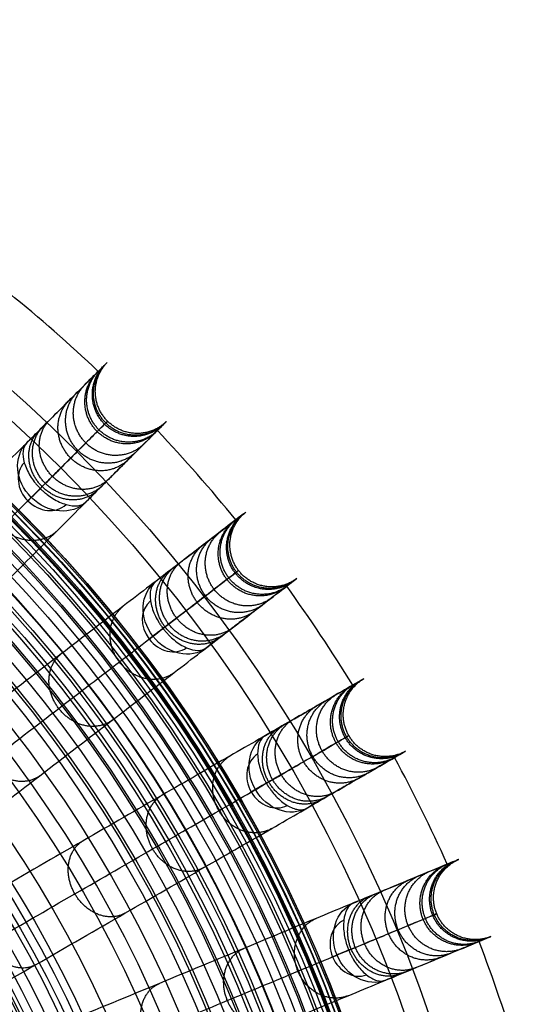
# Model space of a CAD drawing. Header units: millimetres. Extents: x -683 to -355, y -164 to 164.
# Tile 47 of 47: x -415 to -363, y 52 to 155. Entities that reach past the tile are written whole.
import ezdxf

# ---------------------------------------------------------------- set-up
doc = ezdxf.new("R2010")
doc.units = ezdxf.units.MM
doc.layers.add('Ø30', color=7, linetype='Continuous', true_color=0xc80000)

msp = doc.modelspace()

# ---------------------------------------------------------------- linework, layer by layer
at = {"layer": 'Ø30'}
for centre, radius in [((-518.91, 0, 247.28), 155.37), ((-518.91, 0, 244.8), 152.96), ((-518.91, 0, 163.15), 146.69), ((-518.91, 0, 157.44), 146.67), ((-518.91, 0, 167.58), 146.51), ((-518.91, 0, 171.92), 146.15), ((-518.91, 0, 149.26), 146.11), ((-518.91, 0, 176.14), 145.64), ((-518.91, 0, 144.53), 145.5), ((-518.91, 0, 220.27), 145.38), ((-518.91, 0, 180.22), 144.96), ((-518.91, 0, 138.68), 144.44), ((-518.91, 0, 184.13), 144.15), ((-518.91, 0, 187.85), 143.2), ((-518.91, 0, 132.7), 143.01), ((-518.91, 0, 191.17), 142.2), ((-518.91, 0, 126.68), 141.24), ((-518.91, 0, 193.92), 141.24), ((-518.91, 0, 196.94), 140.02), ((-518.91, 0, 120.62), 139.13), ((-518.91, 0, 199.55), 138.8), ((-518.91, 0, 201.09), 137.98), ((-518.91, 0, 114.53), 136.69), ((-518.91, 0, 203.8), 136.49), ((-518.91, 0, 233.04), 135.24), ((-518.91, 0, 108.43), 133.92), ((-518.91, 0, 204.97), 133.63), ((-518.91, 0, 102.3), 130.84), ((-518.91, 0, 96.18), 127.44), ((-518.91, 0, 90.05), 123.76), ((-518.91, 0, 249.46), 121.46), ((-518.91, 0, 248.24), 120.64), ((-518.91, 0, 83.93), 119.79), ((-518.91, 0, 245.92), 119.23), ((-518.91, 0, 243.39), 117.89), ((-518.91, 0, 240.95), 116.79), ((-518.91, 0, 238.61), 115.93), ((-518.91, 0, 77.83), 115.54), ((-518.91, 0, 236.39), 115.31), ((-518.91, 0, 234.32), 114.92), ((-518.91, 0, 229.05), 114.86), ((-518.91, 0, 232.41), 114.72), ((-518.91, 0, 230.65), 114.71), ((-518.91, 0, 71.75), 111.04), ((-518.91, 0, 65.43), 106.06)]:
    msp.add_circle(centre, radius, dxfattribs=at)
at = {"layer": 'Ø30', "extrusion": (0, 0, -1)}
for centre, radius in [((518.91, 0, -264.32), 140.09), ((518.91, 0, -264.32), 137.62), ((518.91, 0, -263.15), 132.78), ((518.91, 0, -259.89), 129.01)]:
    msp.add_circle(centre, radius, dxfattribs=at)
at = {"layer": 'Ø30'}
for start, end in [(46.5486, 50.9514), (39.0486, 43.4514), (31.5486, 35.9514), (24.0486, 28.4514), (16.5486, 20.9514)]:
    msp.add_arc((-518.91, 0, 142.41), 163, start, end, dxfattribs=at)
at = {"layer": 'Ø30', "extrusion": (0.36537, 0.36537, -0.85616)}
for start, end in [(270, 359.2906), (180.7094, 270)]:
    msp.add_arc((366.93, -74.46, -291.92), 4.41, start, end, dxfattribs=at)
at = {"layer": 'Ø30', "extrusion": (-0.36537, -0.36537, 0.85616)}
for start, end in [(182.216, 270), (270, 357.784)]:
    msp.add_arc((-366.93, -74.46, 295.04), 3.12, start, end, dxfattribs=at)
at = {"layer": 'Ø30', "extrusion": (0.707107, -0.707107, -8.24422e-15)}
msp.add_arc((-214.59, 211.46, -366.93), 4.41, 123.6054, 211.114, dxfattribs=at)
at = {"layer": 'Ø30', "extrusion": (0.409935, 0.314554, -0.85616)}
for start, end in [(270, 359.2906), (180.7094, 270)]:
    msp.add_arc((315.89, -112.77, -315.05), 4.41, start, end, dxfattribs=at)
at = {"layer": 'Ø30', "extrusion": (-0.409935, -0.314554, 0.85616)}
for start, end in [(182.216, 270), (270, 357.784)]:
    msp.add_arc((-315.89, -112.77, 318.16), 3.12, start, end, dxfattribs=at)
at = {"layer": 'Ø30', "extrusion": (0.608761, -0.793353, -7.76661e-15)}
msp.add_arc((-259.34, 211.46, -315.89), 4.41, 123.6054, 211.114, dxfattribs=at)
at = {"layer": 'Ø30', "extrusion": (0.447485, 0.258356, -0.85616)}
for start, end in [(270, 359.2906), (180.7094, 270)]:
    msp.add_arc((259.46, -145.06, -334.53), 4.41, start, end, dxfattribs=at)
at = {"layer": 'Ø30', "extrusion": (-0.447485, -0.258356, 0.85616)}
for start, end in [(182.216, 270), (270, 357.784)]:
    msp.add_arc((-259.46, -145.06, 337.65), 3.12, start, end, dxfattribs=at)
at = {"layer": 'Ø30', "extrusion": (0.5, -0.866025, -5.92617e-15)}
msp.add_arc((-297.05, 211.46, -259.46), 4.41, 123.6054, 211.114, dxfattribs=at)
at = {"layer": 'Ø30', "extrusion": (0.477379, 0.197737, -0.85616)}
for start, end in [(270, 359.2906), (180.7094, 270)]:
    msp.add_arc((198.58, -170.76, -350.04), 4.41, start, end, dxfattribs=at)
at = {"layer": 'Ø30', "extrusion": (-0.477379, -0.197737, 0.85616)}
for start, end in [(182.216, 270), (270, 357.784)]:
    msp.add_arc((-198.58, -170.76, 353.16), 3.12, start, end, dxfattribs=at)
at = {"layer": 'Ø30', "extrusion": (0.382683, -0.92388, -8.37225e-15)}
msp.add_arc((-327.07, 211.46, -198.58), 4.41, 123.6054, 211.114, dxfattribs=at)
at = {"layer": 'Ø30'}
for points, knots in [([(-414.34, 110.8, 211.43), (-413.91, 111.24, 210.41), (-413.5, 111.65, 209.38), (-413.11, 112.03, 208.33), (-412.7, 112.44, 207.23), (-412.32, 112.82, 206.11), (-411.96, 113.19, 204.98), (-411.57, 113.57, 203.79), (-411.21, 113.93, 202.58), (-410.53, 114.61, 200.13), (-410.21, 114.93, 198.9), (-409.92, 115.23, 197.66), (-409.28, 115.87, 195), (-408.72, 116.42, 192.3), (-408.25, 116.89, 189.58), (-407.75, 117.39, 186.7), (-407.33, 117.81, 183.79), (-407, 118.15, 180.87), (-406.65, 118.5, 177.82), (-406.38, 118.76, 174.75), (-406.19, 118.95, 171.67), (-406, 119.14, 168.5), (-405.89, 119.25, 165.3), (-405.87, 119.27, 162.11), (-405.85, 119.3, 158.85), (-405.91, 119.23, 155.58), (-406.06, 119.08, 152.32), (-406.22, 118.92, 149.01), (-406.47, 118.67, 145.7), (-406.81, 118.33, 142.42), (-406.81, 118.33, 142.42), (-406.81, 118.33, 142.42), (-406.81, 118.33, 142.41), (-407.35, 117.79, 137.3), (-408.11, 117.03, 132.23), (-409.08, 116.06, 127.25), (-410.07, 115.07, 122.14), (-411.27, 113.87, 117.11), (-412.64, 112.51, 112.18), (-414.05, 111.1, 107.1), (-415.64, 109.5, 102.12), (-417.38, 107.77, 97.26), (-419.17, 105.97, 92.24), (-421.12, 104.02, 87.33), (-423.2, 101.94, 82.54), (-425.34, 99.8, 77.6), (-427.62, 97.52, 72.77), (-430, 95.14, 68.05), (-432.45, 92.69, 63.21), (-435.02, 90.12, 58.47), (-437.68, 87.46, 53.85), (-440.41, 84.73, 49.12), (-443.24, 81.91, 44.5), (-446.14, 79, 39.98), (-449.1, 76.04, 35.38), (-452.15, 72.99, 30.88), (-455.27, 69.87, 26.48)], [0, 0, 0, 0, 4.040828, 4.040828, 4.040828, 8.259644, 8.259644, 8.259644, 12.731241, 12.731241, 17.203384, 17.203384, 17.203384, 26.762643, 26.762643, 26.762643, 36.850305, 36.850305, 36.850305, 47.374726, 47.374726, 47.374726, 58.243746, 58.243746, 58.243746, 69.369292, 69.369292, 69.369292, 80.671791, 80.671791, 80.671791, 80.681377, 80.681377, 80.681377, 98.298559, 98.298559, 98.298559, 116.345926, 116.345926, 116.345926, 134.921722, 134.921722, 134.921722, 154.078377, 154.078377, 154.078377, 173.820712, 173.820712, 173.820712, 194.117895, 194.117895, 194.117895, 214.910076, 214.910076, 214.910076, 236.114875, 236.114875, 236.114875, 236.114875]), ([(-454.32, 64.59, 29.55), (-451.23, 67.68, 33.9), (-445.27, 73.65, 42.71), (-436.92, 82, 56.38), (-429.34, 89.57, 70.35), (-422.64, 96.28, 84.56), (-416.91, 102.01, 98.97), (-412.25, 106.67, 113.54), (-408.75, 110.16, 128.21), (-406.78, 112.13, 141.26), (-405.93, 112.98, 152.55), (-405.74, 113.17, 162), (-406.05, 112.86, 171.22), (-406.82, 112.09, 180.07), (-408.02, 110.89, 188.43), (-409.6, 109.32, 196.14), (-411.22, 107.69, 202.03), (-412.68, 106.23, 206.29), (-413.46, 105.45, 208.25), (-413.86, 105.05, 209.18)], [0, 0, 0, 0, 21.206687, 42.000163, 62.298384, 82.041442, 101.198015, 119.773444, 137.819283, 155.44352, 166.748088, 177.876049, 188.747485, 199.274348, 209.364632, 218.926927, 227.876161, 232.097972, 236.141838, 236.141838, 236.141838, 236.141838]), ([(-449.04, 63.64, 26.48), (-445.92, 66.76, 30.88), (-442.87, 69.81, 35.38), (-439.91, 72.77, 39.98), (-437.01, 75.68, 44.5), (-434.18, 78.51, 49.12), (-431.45, 81.23, 53.85), (-428.79, 83.89, 58.47), (-426.22, 86.46, 63.21), (-423.77, 88.91, 68.05), (-421.39, 91.29, 72.77), (-419.11, 93.57, 77.6), (-416.97, 95.71, 82.54), (-414.89, 97.79, 87.33), (-412.94, 99.74, 92.24), (-411.15, 101.54, 97.26), (-409.41, 103.27, 102.12), (-407.82, 104.87, 107.1), (-406.41, 106.28, 112.18), (-405.04, 107.65, 117.11), (-403.84, 108.84, 122.14), (-402.85, 109.83, 127.25), (-401.89, 110.8, 132.23), (-401.12, 111.56, 137.3), (-400.58, 112.1, 142.41), (-400.58, 112.1, 142.42), (-400.58, 112.1, 142.42), (-400.58, 112.1, 142.42), (-400.24, 112.44, 145.7), (-399.99, 112.69, 149.01), (-399.83, 112.85, 152.32), (-399.68, 113, 155.58), (-399.62, 113.07, 158.85), (-399.64, 113.04, 162.11), (-399.66, 113.02, 165.3), (-399.77, 112.91, 168.5), (-399.96, 112.72, 171.67), (-400.15, 112.53, 174.75), (-400.42, 112.27, 177.82), (-400.77, 111.92, 180.87), (-401.1, 111.58, 183.79), (-401.52, 111.16, 186.7), (-402.02, 110.66, 189.58), (-402.49, 110.19, 192.3), (-403.05, 109.64, 195), (-403.69, 109, 197.66), (-403.98, 108.7, 198.9), (-404.3, 108.38, 200.13), (-404.98, 107.7, 202.58), (-405.34, 107.34, 203.79), (-405.73, 106.96, 204.98), (-406.09, 106.59, 206.11), (-406.47, 106.21, 207.23), (-406.88, 105.81, 208.33), (-407.27, 105.42, 209.38), (-407.68, 105.01, 210.41), (-408.11, 104.57, 211.43)], [0, 0, 0, 0, 21.204799, 21.204799, 21.204799, 41.99698, 41.99698, 41.99698, 62.294163, 62.294163, 62.294163, 82.036498, 82.036498, 82.036498, 101.193153, 101.193153, 101.193153, 119.768949, 119.768949, 119.768949, 137.816316, 137.816316, 137.816316, 155.433498, 155.433498, 155.433498, 155.443084, 155.443084, 155.443084, 166.745582, 166.745582, 166.745582, 177.871129, 177.871129, 177.871129, 188.740149, 188.740149, 188.740149, 199.26457, 199.26457, 199.26457, 209.352232, 209.352232, 209.352232, 218.911491, 218.911491, 218.911491, 223.383634, 223.383634, 227.855231, 227.855231, 227.855231, 232.074047, 232.074047, 232.074047, 236.114875, 236.114875, 236.114875, 236.114875]), ([(-414.34, 110.8, 211.43), (-414.55, 110.59, 211.92), (-414.68, 110.3, 212.41), (-414.73, 109.94, 212.86), (-414.78, 109.58, 213.31), (-414.73, 109.16, 213.72), (-414.6, 108.71, 214.06), (-414.47, 108.26, 214.4), (-414.26, 107.79, 214.67), (-413.97, 107.32, 214.85), (-413.84, 107.11, 214.93), (-413.7, 106.91, 215), (-413.47, 106.61, 215.06), (-413.39, 106.51, 215.08), (-413.26, 106.37, 215.1), (-413.22, 106.32, 215.11), (-413.14, 106.23, 215.12), (-413.09, 106.18, 215.12), (-413.05, 106.13, 215.12), (-413.01, 106.09, 215.13), (-412.96, 106.04, 215.13), (-412.92, 106, 215.13)], [0, 0, 0, 0, 1.976488, 1.976488, 1.976488, 3.954613, 3.954613, 3.954613, 5.937868, 5.937868, 5.937868, 6.806556, 6.806556, 7.240695, 7.240695, 7.457739, 7.457739, 7.674783, 7.674783, 7.674783, 7.892081, 7.892081, 7.892081, 7.892081]), ([(-412.92, 106, 215.13), (-412.87, 105.95, 215.13), (-412.82, 105.91, 215.13), (-412.78, 105.86, 215.12), (-412.73, 105.82, 215.12), (-412.69, 105.78, 215.12), (-412.59, 105.69, 215.11), (-412.54, 105.65, 215.1), (-412.4, 105.52, 215.08), (-412.3, 105.45, 215.06), (-412, 105.21, 215), (-411.8, 105.07, 214.93), (-411.6, 104.94, 214.85), (-411.13, 104.65, 214.67), (-410.65, 104.44, 214.4), (-410.2, 104.31, 214.06), (-409.75, 104.18, 213.72), (-409.33, 104.14, 213.31), (-408.97, 104.18, 212.86), (-408.61, 104.23, 212.41), (-408.32, 104.36, 211.92), (-408.11, 104.57, 211.43)], [0, 0, 0, 0, 0.217298, 0.217298, 0.217298, 0.434342, 0.434342, 0.651386, 0.651386, 1.085525, 1.085525, 1.954213, 1.954213, 1.954213, 3.937468, 3.937468, 3.937468, 5.915593, 5.915593, 5.915593, 7.892081, 7.892081, 7.892081, 7.892081]), ([(-400.77, 96.21, 211.43), (-400.29, 96.58, 210.41), (-399.83, 96.93, 209.38), (-399.39, 97.27, 208.33), (-398.93, 97.61, 207.23), (-398.5, 97.95, 206.11), (-398.1, 98.26, 204.98), (-397.67, 98.59, 203.79), (-397.26, 98.9, 202.58), (-396.5, 99.48, 200.13), (-396.14, 99.76, 198.9), (-395.81, 100.01, 197.66), (-395.09, 100.56, 195), (-394.47, 101.04, 192.3), (-393.94, 101.45, 189.58), (-393.38, 101.88, 186.7), (-392.91, 102.24, 183.79), (-392.53, 102.53, 180.87), (-392.14, 102.83, 177.82), (-391.84, 103.06, 174.75), (-391.63, 103.22, 171.67), (-391.41, 103.39, 168.5), (-391.29, 103.48, 165.3), (-391.27, 103.5, 162.11), (-391.24, 103.52, 158.85), (-391.31, 103.46, 155.58), (-391.49, 103.33, 152.32), (-391.66, 103.2, 149.01), (-391.94, 102.98, 145.7), (-392.33, 102.69, 142.42), (-392.33, 102.69, 142.42), (-392.33, 102.69, 142.42), (-392.33, 102.69, 142.41), (-392.93, 102.22, 137.3), (-393.79, 101.56, 132.23), (-394.87, 100.73, 127.25), (-395.98, 99.88, 122.14), (-397.33, 98.85, 117.11), (-398.86, 97.67, 112.18), (-400.44, 96.46, 107.1), (-402.23, 95.09, 102.12), (-404.18, 93.59, 97.26), (-406.19, 92.05, 92.24), (-408.38, 90.36, 87.33), (-410.71, 88.58, 82.54), (-413.11, 86.73, 77.6), (-415.67, 84.77, 72.77), (-418.35, 82.72, 68.05), (-421.09, 80.61, 63.21), (-423.98, 78.4, 58.47), (-426.96, 76.11, 53.85), (-430.02, 73.76, 49.12), (-433.19, 71.33, 44.5), (-436.45, 68.83, 39.98), (-439.77, 66.28, 35.38), (-443.2, 63.65, 30.88), (-446.69, 60.97, 26.48)], [0, 0, 0, 0, 4.040828, 4.040828, 4.040828, 8.259644, 8.259644, 8.259644, 12.731241, 12.731241, 17.203384, 17.203384, 17.203384, 26.762643, 26.762643, 26.762643, 36.850305, 36.850305, 36.850305, 47.374726, 47.374726, 47.374726, 58.243746, 58.243746, 58.243746, 69.369292, 69.369292, 69.369292, 80.671791, 80.671791, 80.671791, 80.681377, 80.681377, 80.681377, 98.298559, 98.298559, 98.298559, 116.345926, 116.345926, 116.345926, 134.921722, 134.921722, 134.921722, 154.078377, 154.078377, 154.078377, 173.820712, 173.820712, 173.820712, 194.117895, 194.117895, 194.117895, 214.910076, 214.910076, 214.910076, 236.114875, 236.114875, 236.114875, 236.114875]), ([(-446.44, 55.61, 29.55), (-442.98, 58.27, 33.9), (-436.28, 63.4, 42.71), (-426.92, 70.59, 56.38), (-418.41, 77.12, 70.35), (-410.89, 82.89, 84.56), (-404.46, 87.82, 98.97), (-399.24, 91.83, 113.54), (-395.32, 94.84, 128.21), (-393.1, 96.54, 141.26), (-392.15, 97.27, 152.55), (-391.94, 97.43, 162), (-392.29, 97.16, 171.22), (-393.15, 96.5, 180.07), (-394.49, 95.47, 188.43), (-396.26, 94.11, 196.14), (-398.09, 92.71, 202.03), (-399.73, 91.45, 206.29), (-400.6, 90.79, 208.25), (-401.05, 90.44, 209.18)], [0, 0, 0, 0, 21.206687, 42.000163, 62.298384, 82.041442, 101.198015, 119.773444, 137.819283, 155.44352, 166.748088, 177.876049, 188.747485, 199.274348, 209.364632, 218.926927, 227.876161, 232.097972, 236.141838, 236.141838, 236.141838, 236.141838]), ([(-441.33, 53.98, 26.48), (-437.83, 56.66, 30.88), (-434.41, 59.29, 35.38), (-431.09, 61.84, 39.98), (-427.83, 64.34, 44.5), (-424.66, 66.77, 49.12), (-421.6, 69.12, 53.85), (-418.62, 71.41, 58.47), (-415.73, 73.62, 63.21), (-412.98, 75.73, 68.05), (-410.31, 77.78, 72.77), (-407.75, 79.75, 77.6), (-405.35, 81.59, 82.54), (-403.02, 83.38, 87.33), (-400.83, 85.06, 92.24), (-398.82, 86.6, 97.26), (-396.87, 88.1, 102.12), (-395.08, 89.47, 107.1), (-393.5, 90.68, 112.18), (-391.96, 91.86, 117.11), (-390.62, 92.89, 122.14), (-389.51, 93.74, 127.25), (-388.42, 94.57, 132.23), (-387.56, 95.23, 137.3), (-386.96, 95.7, 142.41), (-386.96, 95.7, 142.42), (-386.96, 95.7, 142.42), (-386.96, 95.7, 142.42), (-386.58, 95.99, 145.7), (-386.3, 96.21, 149.01), (-386.12, 96.34, 152.32), (-385.95, 96.47, 155.58), (-385.88, 96.53, 158.85), (-385.9, 96.51, 162.11), (-385.93, 96.49, 165.3), (-386.05, 96.4, 168.5), (-386.27, 96.23, 171.67), (-386.48, 96.07, 174.75), (-386.78, 95.84, 177.82), (-387.17, 95.54, 180.87), (-387.55, 95.25, 183.79), (-388.02, 94.89, 186.7), (-388.58, 94.46, 189.58), (-389.11, 94.05, 192.3), (-389.73, 93.57, 195), (-390.44, 93.02, 197.66), (-390.78, 92.77, 198.9), (-391.14, 92.49, 200.13), (-391.9, 91.91, 202.58), (-392.3, 91.6, 203.79), (-392.74, 91.27, 204.98), (-393.14, 90.96, 206.11), (-393.57, 90.63, 207.23), (-394.03, 90.28, 208.33), (-394.46, 89.94, 209.38), (-394.92, 89.59, 210.41), (-395.41, 89.22, 211.43)], [0, 0, 0, 0, 21.204799, 21.204799, 21.204799, 41.99698, 41.99698, 41.99698, 62.294163, 62.294163, 62.294163, 82.036498, 82.036498, 82.036498, 101.193153, 101.193153, 101.193153, 119.768949, 119.768949, 119.768949, 137.816316, 137.816316, 137.816316, 155.433498, 155.433498, 155.433498, 155.443084, 155.443084, 155.443084, 166.745582, 166.745582, 166.745582, 177.871129, 177.871129, 177.871129, 188.740149, 188.740149, 188.740149, 199.26457, 199.26457, 199.26457, 209.352232, 209.352232, 209.352232, 218.911491, 218.911491, 218.911491, 223.383634, 223.383634, 227.855231, 227.855231, 227.855231, 232.074047, 232.074047, 232.074047, 236.114875, 236.114875, 236.114875, 236.114875]), ([(-400.77, 96.21, 211.43), (-401.01, 96.02, 211.92), (-401.18, 95.75, 212.41), (-401.27, 95.4, 212.86), (-401.36, 95.05, 213.31), (-401.38, 94.63, 213.72), (-401.31, 94.17, 214.06), (-401.24, 93.7, 214.4), (-401.09, 93.2, 214.67), (-400.86, 92.7, 214.85), (-400.76, 92.48, 214.93), (-400.64, 92.26, 215), (-400.45, 91.94, 215.06), (-400.39, 91.83, 215.08), (-400.28, 91.67, 215.1), (-400.25, 91.62, 215.11), (-400.18, 91.51, 215.12), (-400.14, 91.46, 215.12), (-400.1, 91.41, 215.12), (-400.06, 91.36, 215.13), (-400.03, 91.31, 215.13), (-399.99, 91.25, 215.13)], [0, 0, 0, 0, 1.976488, 1.976488, 1.976488, 3.954613, 3.954613, 3.954613, 5.937868, 5.937868, 5.937868, 6.806556, 6.806556, 7.240695, 7.240695, 7.457739, 7.457739, 7.674783, 7.674783, 7.674783, 7.892081, 7.892081, 7.892081, 7.892081]), ([(-399.99, 91.25, 215.13), (-399.95, 91.2, 215.13), (-399.91, 91.15, 215.13), (-399.87, 91.1, 215.12), (-399.83, 91.05, 215.12), (-399.79, 91.01, 215.12), (-399.71, 90.91, 215.11), (-399.66, 90.86, 215.1), (-399.54, 90.72, 215.08), (-399.45, 90.63, 215.06), (-399.19, 90.36, 215), (-399, 90.19, 214.93), (-398.82, 90.04, 214.85), (-398.39, 89.69, 214.67), (-397.95, 89.41, 214.4), (-397.52, 89.23, 214.06), (-397.09, 89.04, 213.72), (-396.68, 88.94, 213.31), (-396.32, 88.94, 212.86), (-395.95, 88.94, 212.41), (-395.65, 89.03, 211.92), (-395.41, 89.22, 211.43)], [0, 0, 0, 0, 0.217298, 0.217298, 0.217298, 0.434342, 0.434342, 0.651386, 0.651386, 1.085525, 1.085525, 1.954213, 1.954213, 1.954213, 3.937468, 3.937468, 3.937468, 5.915593, 5.915593, 5.915593, 7.892081, 7.892081, 7.892081, 7.892081]), ([(-389.22, 79.96, 211.43), (-388.69, 80.27, 210.41), (-388.19, 80.56, 209.38), (-387.72, 80.83, 208.33), (-387.22, 81.12, 207.23), (-386.75, 81.39, 206.11), (-386.31, 81.65, 204.98), (-385.84, 81.92, 203.79), (-385.39, 82.17, 202.58), (-384.56, 82.65, 200.13), (-384.17, 82.88, 198.9), (-383.81, 83.09, 197.66), (-383.02, 83.54, 195), (-382.35, 83.93, 192.3), (-381.77, 84.27, 189.58), (-381.15, 84.62, 186.7), (-380.65, 84.92, 183.79), (-380.23, 85.15, 180.87), (-379.8, 85.4, 177.82), (-379.47, 85.59, 174.75), (-379.25, 85.72, 171.67), (-379.01, 85.86, 168.5), (-378.88, 85.94, 165.3), (-378.85, 85.95, 162.11), (-378.82, 85.97, 158.85), (-378.9, 85.92, 155.58), (-379.09, 85.81, 152.32), (-379.28, 85.7, 149.01), (-379.58, 85.53, 145.7), (-380.01, 85.28, 142.42), (-380.01, 85.28, 142.42), (-380.01, 85.28, 142.42), (-380.01, 85.28, 142.41), (-380.66, 84.91, 137.3), (-381.6, 84.36, 132.23), (-382.78, 83.68, 127.25), (-384, 82.98, 122.14), (-385.46, 82.13, 117.11), (-387.14, 81.17, 112.18), (-388.87, 80.17, 107.1), (-390.82, 79.04, 102.12), (-392.95, 77.81, 97.26), (-395.14, 76.55, 92.24), (-397.53, 75.16, 87.33), (-400.08, 73.7, 82.54), (-402.7, 72.18, 77.6), (-405.49, 70.57, 72.77), (-408.41, 68.89, 68.05), (-411.41, 67.15, 63.21), (-414.56, 65.34, 58.47), (-417.82, 63.46, 53.85), (-421.15, 61.53, 49.12), (-424.62, 59.53, 44.5), (-428.17, 57.48, 39.98), (-431.8, 55.38, 35.38), (-435.54, 53.22, 30.88), (-439.35, 51.02, 26.48)], [0, 0, 0, 0, 4.040828, 4.040828, 4.040828, 8.259644, 8.259644, 8.259644, 12.731241, 12.731241, 17.203384, 17.203384, 17.203384, 26.762643, 26.762643, 26.762643, 36.850305, 36.850305, 36.850305, 47.374726, 47.374726, 47.374726, 58.243746, 58.243746, 58.243746, 69.369292, 69.369292, 69.369292, 80.671791, 80.671791, 80.671791, 80.681377, 80.681377, 80.681377, 98.298559, 98.298559, 98.298559, 116.345926, 116.345926, 116.345926, 134.921722, 134.921722, 134.921722, 154.078377, 154.078377, 154.078377, 173.820712, 173.820712, 173.820712, 194.117895, 194.117895, 194.117895, 214.910076, 214.910076, 214.910076, 236.114875, 236.114875, 236.114875, 236.114875]), ([(-439.8, 45.68, 29.55), (-436.02, 47.86, 33.9), (-428.72, 52.08, 42.71), (-418.49, 57.98, 56.38), (-409.21, 63.34, 70.35), (-401, 68.08, 84.56), (-393.98, 72.13, 98.97), (-388.27, 75.42, 113.54), (-384, 77.89, 128.21), (-381.58, 79.29, 141.26), (-380.54, 79.89, 152.55), (-380.31, 80.02, 162), (-380.69, 79.8, 171.22), (-381.63, 79.26, 180.07), (-383.1, 78.41, 188.43), (-385.03, 77.3, 196.14), (-387.02, 76.15, 202.03), (-388.81, 75.12, 206.29), (-389.76, 74.57, 208.25), (-390.25, 74.28, 209.18)], [0, 0, 0, 0, 21.206687, 42.000163, 62.298384, 82.041442, 101.198015, 119.773444, 137.819283, 155.44352, 166.748088, 177.876049, 188.747485, 199.274348, 209.364632, 218.926927, 227.876161, 232.097972, 236.141838, 236.141838, 236.141838, 236.141838]), ([(-389.22, 79.96, 211.43), (-389.48, 79.81, 211.92), (-389.69, 79.56, 212.41), (-389.82, 79.23, 212.86), (-389.96, 78.89, 213.31), (-390.03, 78.48, 213.72), (-390.02, 78.01, 214.06), (-390.01, 77.54, 214.4), (-389.93, 77.03, 214.67), (-389.77, 76.5, 214.85), (-389.7, 76.27, 214.93), (-389.61, 76.03, 215), (-389.47, 75.69, 215.06), (-389.42, 75.57, 215.08), (-389.33, 75.4, 215.1), (-389.31, 75.34, 215.11), (-389.25, 75.23, 215.12), (-389.22, 75.17, 215.12), (-389.19, 75.12, 215.12), (-389.16, 75.06, 215.13), (-389.13, 75.01, 215.13), (-389.09, 74.95, 215.13)], [0, 0, 0, 0, 1.976488, 1.976488, 1.976488, 3.954613, 3.954613, 3.954613, 5.937868, 5.937868, 5.937868, 6.806556, 6.806556, 7.240695, 7.240695, 7.457739, 7.457739, 7.674783, 7.674783, 7.674783, 7.892081, 7.892081, 7.892081, 7.892081]), ([(-434.95, 43.39, 26.48), (-431.13, 45.59, 30.88), (-427.39, 47.75, 35.38), (-423.77, 49.85, 39.98), (-420.21, 51.9, 44.5), (-416.75, 53.9, 49.12), (-413.41, 55.83, 53.85), (-410.15, 57.71, 58.47), (-407, 59.52, 63.21), (-404, 61.26, 68.05), (-401.08, 62.94, 72.77), (-398.29, 64.55, 77.6), (-395.67, 66.07, 82.54), (-393.13, 67.54, 87.33), (-390.74, 68.92, 92.24), (-388.54, 70.18, 97.26), (-386.41, 71.41, 102.12), (-384.46, 72.54, 107.1), (-382.73, 73.54, 112.18), (-381.06, 74.5, 117.11), (-379.59, 75.35, 122.14), (-378.38, 76.05, 127.25), (-377.2, 76.73, 132.23), (-376.26, 77.28, 137.3), (-375.6, 77.65, 142.41), (-375.6, 77.65, 142.42), (-375.6, 77.65, 142.42), (-375.6, 77.66, 142.42), (-375.18, 77.9, 145.7), (-374.88, 78.07, 149.01), (-374.68, 78.18, 152.32), (-374.5, 78.29, 155.58), (-374.42, 78.34, 158.85), (-374.45, 78.32, 162.11), (-374.47, 78.31, 165.3), (-374.6, 78.23, 168.5), (-374.84, 78.09, 171.67), (-375.07, 77.96, 174.75), (-375.4, 77.77, 177.82), (-375.83, 77.52, 180.87), (-376.24, 77.29, 183.79), (-376.75, 76.99, 186.7), (-377.36, 76.64, 189.58), (-377.94, 76.3, 192.3), (-378.62, 75.91, 195), (-379.4, 75.46, 197.66), (-379.77, 75.25, 198.9), (-380.16, 75.02, 200.13), (-380.99, 74.54, 202.58), (-381.43, 74.29, 203.79), (-381.9, 74.02, 204.98), (-382.35, 73.76, 206.11), (-382.81, 73.49, 207.23), (-383.31, 73.2, 208.33), (-383.79, 72.93, 209.38), (-384.29, 72.64, 210.41), (-384.82, 72.33, 211.43)], [0, 0, 0, 0, 21.204799, 21.204799, 21.204799, 41.99698, 41.99698, 41.99698, 62.294163, 62.294163, 62.294163, 82.036498, 82.036498, 82.036498, 101.193153, 101.193153, 101.193153, 119.768949, 119.768949, 119.768949, 137.816316, 137.816316, 137.816316, 155.433498, 155.433498, 155.433498, 155.443084, 155.443084, 155.443084, 166.745582, 166.745582, 166.745582, 177.871129, 177.871129, 177.871129, 188.740149, 188.740149, 188.740149, 199.26457, 199.26457, 199.26457, 209.352232, 209.352232, 209.352232, 218.911491, 218.911491, 218.911491, 223.383634, 223.383634, 227.855231, 227.855231, 227.855231, 232.074047, 232.074047, 232.074047, 236.114875, 236.114875, 236.114875, 236.114875]), ([(-389.09, 74.95, 215.13), (-389.06, 74.9, 215.13), (-389.03, 74.84, 215.13), (-389, 74.79, 215.12), (-388.96, 74.73, 215.12), (-388.93, 74.68, 215.12), (-388.86, 74.57, 215.11), (-388.82, 74.52, 215.1), (-388.72, 74.36, 215.08), (-388.64, 74.26, 215.06), (-388.42, 73.96, 215), (-388.26, 73.77, 214.93), (-388.09, 73.59, 214.85), (-387.71, 73.19, 214.67), (-387.31, 72.86, 214.4), (-386.91, 72.62, 214.06), (-386.51, 72.38, 213.72), (-386.11, 72.23, 213.31), (-385.76, 72.18, 212.86), (-385.4, 72.13, 212.41), (-385.08, 72.18, 211.92), (-384.82, 72.33, 211.43)], [0, 0, 0, 0, 0.217298, 0.217298, 0.217298, 0.434342, 0.434342, 0.651386, 0.651386, 1.085525, 1.085525, 1.954213, 1.954213, 1.954213, 3.937468, 3.937468, 3.937468, 5.915593, 5.915593, 5.915593, 7.892081, 7.892081, 7.892081, 7.892081]), ([(-379.9, 62.35, 211.43), (-379.33, 62.58, 210.41), (-378.8, 62.81, 209.38), (-378.29, 63.02, 208.33), (-377.76, 63.24, 207.23), (-377.26, 63.44, 206.11), (-376.78, 63.64, 204.98), (-376.28, 63.85, 203.79), (-375.81, 64.04, 202.58), (-374.92, 64.41, 200.13), (-374.51, 64.58, 198.9), (-374.12, 64.74, 197.66), (-373.28, 65.09, 195), (-372.56, 65.39, 192.3), (-371.94, 65.65, 189.58), (-371.29, 65.92, 186.7), (-370.74, 66.14, 183.79), (-370.3, 66.32, 180.87), (-369.84, 66.51, 177.82), (-369.5, 66.66, 174.75), (-369.25, 66.76, 171.67), (-369, 66.86, 168.5), (-368.86, 66.92, 165.3), (-368.83, 66.93, 162.11), (-368.8, 66.95, 158.85), (-368.88, 66.91, 155.58), (-369.08, 66.83, 152.32), (-369.29, 66.74, 149.01), (-369.61, 66.61, 145.7), (-370.06, 66.42, 142.42), (-370.06, 66.42, 142.42), (-370.06, 66.42, 142.42), (-370.06, 66.42, 142.41), (-370.76, 66.13, 137.3), (-371.76, 65.72, 132.23), (-373.03, 65.2, 127.25), (-374.32, 64.66, 122.14), (-375.88, 64.01, 117.11), (-377.67, 63.27, 112.18), (-379.51, 62.51, 107.1), (-381.59, 61.65, 102.12), (-383.87, 60.71, 97.26), (-386.21, 59.74, 92.24), (-388.76, 58.68, 87.33), (-391.47, 57.55, 82.54), (-394.27, 56.4, 77.6), (-397.25, 55.16, 72.77), (-400.36, 53.87, 68.05), (-403.56, 52.55, 63.21), (-406.92, 51.16, 58.47), (-410.4, 49.72, 53.85), (-413.96, 48.24, 49.12), (-417.65, 46.71, 44.5), (-421.45, 45.14, 39.98), (-425.32, 43.54, 35.38), (-429.3, 41.89, 30.88), (-433.37, 40.2, 26.48)], [0, 0, 0, 0, 4.040828, 4.040828, 4.040828, 8.259644, 8.259644, 8.259644, 12.731241, 12.731241, 17.203384, 17.203384, 17.203384, 26.762643, 26.762643, 26.762643, 36.850305, 36.850305, 36.850305, 47.374726, 47.374726, 47.374726, 58.243746, 58.243746, 58.243746, 69.369292, 69.369292, 69.369292, 80.671791, 80.671791, 80.671791, 80.681377, 80.681377, 80.681377, 98.298559, 98.298559, 98.298559, 116.345926, 116.345926, 116.345926, 134.921722, 134.921722, 134.921722, 154.078377, 154.078377, 154.078377, 173.820712, 173.820712, 173.820712, 194.117895, 194.117895, 194.117895, 214.910076, 214.910076, 214.910076, 236.114875, 236.114875, 236.114875, 236.114875]), ([(-379.9, 62.35, 211.43), (-380.17, 62.24, 211.92), (-380.41, 62.02, 212.41), (-380.59, 61.7, 212.86), (-380.77, 61.39, 213.31), (-380.89, 60.98, 213.72), (-380.94, 60.52, 214.06), (-380.99, 60.05, 214.4), (-380.98, 59.53, 214.67), (-380.89, 58.99, 214.85), (-380.85, 58.75, 214.93), (-380.8, 58.51, 215), (-380.7, 58.14, 215.06), (-380.66, 58.02, 215.08), (-380.6, 57.84, 215.1), (-380.58, 57.78, 215.11), (-380.54, 57.66, 215.12), (-380.51, 57.6, 215.12), (-380.49, 57.54, 215.12), (-380.47, 57.48, 215.13), (-380.45, 57.42, 215.13), (-380.42, 57.37, 215.13)], [0, 0, 0, 0, 1.976488, 1.976488, 1.976488, 3.954613, 3.954613, 3.954613, 5.937868, 5.937868, 5.937868, 6.806556, 6.806556, 7.240695, 7.240695, 7.457739, 7.457739, 7.674783, 7.674783, 7.674783, 7.892081, 7.892081, 7.892081, 7.892081]), ([(-434.52, 34.96, 29.55), (-430.49, 36.63, 33.9), (-422.69, 39.86, 42.71), (-411.78, 44.38, 56.38), (-401.88, 48.48, 70.35), (-393.12, 52.1, 84.56), (-385.64, 55.21, 98.97), (-379.55, 57.73, 113.54), (-374.98, 59.62, 128.21), (-372.4, 60.69, 141.26), (-371.29, 61.15, 152.55), (-371.05, 61.25, 162), (-371.45, 61.08, 171.22), (-372.46, 60.66, 180.07), (-374.02, 60.02, 188.43), (-376.08, 59.16, 196.14), (-378.21, 58.28, 202.03), (-380.12, 57.49, 206.29), (-381.13, 57.07, 208.25), (-381.65, 56.85, 209.18)], [0, 0, 0, 0, 21.206687, 42.000163, 62.298384, 82.041442, 101.198015, 119.773444, 137.819283, 155.44352, 166.748088, 177.876049, 188.747485, 199.274348, 209.364632, 218.926927, 227.876161, 232.097972, 236.141838, 236.141838, 236.141838, 236.141838]), ([(-430, 32.06, 26.48), (-425.93, 33.75, 30.88), (-421.94, 35.4, 35.38), (-418.07, 37, 39.98), (-414.28, 38.57, 44.5), (-410.59, 40.1, 49.12), (-407.03, 41.58, 53.85), (-403.55, 43.02, 58.47), (-400.19, 44.41, 63.21), (-396.99, 45.73, 68.05), (-393.88, 47.02, 72.77), (-390.9, 48.26, 77.6), (-388.1, 49.42, 82.54), (-385.39, 50.54, 87.33), (-382.84, 51.6, 92.24), (-380.5, 52.57, 97.26), (-378.22, 53.51, 102.12), (-376.14, 54.37, 107.1), (-374.3, 55.13, 112.18), (-372.51, 55.87, 117.11), (-370.95, 56.52, 122.14), (-369.66, 57.06, 127.25), (-368.39, 57.58, 132.23), (-367.39, 57.99, 137.3), (-366.69, 58.28, 142.41), (-366.69, 58.28, 142.42), (-366.69, 58.28, 142.42), (-366.69, 58.28, 142.42), (-366.24, 58.47, 145.7), (-365.92, 58.61, 149.01), (-365.71, 58.69, 152.32), (-365.51, 58.77, 155.58), (-365.43, 58.81, 158.85), (-365.46, 58.8, 162.11), (-365.49, 58.78, 165.3), (-365.63, 58.72, 168.5), (-365.88, 58.62, 171.67), (-366.12, 58.52, 174.75), (-366.47, 58.37, 177.82), (-366.93, 58.18, 180.87), (-367.37, 58, 183.79), (-367.92, 57.78, 186.7), (-368.57, 57.51, 189.58), (-369.19, 57.25, 192.3), (-369.91, 56.95, 195), (-370.75, 56.61, 197.66), (-371.14, 56.44, 198.9), (-371.55, 56.27, 200.13), (-372.44, 55.9, 202.58), (-372.91, 55.71, 203.79), (-373.41, 55.5, 204.98), (-373.89, 55.3, 206.11), (-374.39, 55.1, 207.23), (-374.92, 54.88, 208.33), (-375.42, 54.67, 209.38), (-375.96, 54.45, 210.41), (-376.53, 54.21, 211.43)], [0, 0, 0, 0, 21.204799, 21.204799, 21.204799, 41.99698, 41.99698, 41.99698, 62.294163, 62.294163, 62.294163, 82.036498, 82.036498, 82.036498, 101.193153, 101.193153, 101.193153, 119.768949, 119.768949, 119.768949, 137.816316, 137.816316, 137.816316, 155.433498, 155.433498, 155.433498, 155.443084, 155.443084, 155.443084, 166.745582, 166.745582, 166.745582, 177.871129, 177.871129, 177.871129, 188.740149, 188.740149, 188.740149, 199.26457, 199.26457, 199.26457, 209.352232, 209.352232, 209.352232, 218.911491, 218.911491, 218.911491, 223.383634, 223.383634, 227.855231, 227.855231, 227.855231, 232.074047, 232.074047, 232.074047, 236.114875, 236.114875, 236.114875, 236.114875]), ([(-380.42, 57.37, 215.13), (-380.4, 57.31, 215.13), (-380.37, 57.25, 215.13), (-380.35, 57.19, 215.12), (-380.32, 57.13, 215.12), (-380.29, 57.07, 215.12), (-380.24, 56.96, 215.11), (-380.21, 56.9, 215.1), (-380.13, 56.73, 215.08), (-380.07, 56.62, 215.06), (-379.88, 56.29, 215), (-379.75, 56.08, 214.93), (-379.6, 55.89, 214.85), (-379.46, 55.69, 214.77), (-379.31, 55.5, 214.67), (-379.15, 55.33, 214.56), (-378.96, 55.12, 214.42), (-378.76, 54.93, 214.25), (-378.56, 54.77, 214.06), (-378.19, 54.48, 213.72), (-377.82, 54.28, 213.31), (-377.47, 54.18, 212.86), (-377.12, 54.09, 212.41), (-376.8, 54.1, 211.92), (-376.53, 54.21, 211.43)], [0, 0, 0, 0, 0.217298, 0.217298, 0.217298, 0.434342, 0.434342, 0.651386, 0.651386, 1.085525, 1.085525, 1.954213, 1.954213, 1.954213, 2.83705, 2.83705, 2.83705, 3.927983, 3.927983, 3.927983, 5.906108, 5.906108, 5.906108, 7.882596, 7.882596, 7.882596, 7.882596])]:
    msp.add_open_spline(points, degree=3, knots=knots, dxfattribs=at)
for points, weights, knots in [([(-399.64, 113.04, 162.11), (-402.75, 110.01, 162.07), (-405.83, 113.09, 162.07), (-408.9, 116.16, 162.07), (-405.87, 119.27, 162.11)], [0.994515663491, 0.709875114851, 1, 0.709875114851, 0.994515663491], [7.928215, 7.928215, 7.928215, 15.707963, 15.707963, 23.487712, 23.487712, 23.487712]), ([(-400.58, 112.1, 142.42), (-403.66, 109.1, 143.06), (-406.74, 112.18, 143.06), (-409.81, 115.25, 143.06), (-406.81, 118.33, 142.42)], [0.994519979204, 0.709872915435, 1, 0.709872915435, 0.994519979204], [7.928156, 7.928156, 7.928156, 15.707963, 15.707963, 23.487771, 23.487771, 23.487771]), ([(-399.96, 112.72, 171.67), (-403.07, 109.7, 171.3), (-406.14, 112.77, 171.3), (-409.21, 115.85, 171.3), (-406.19, 118.95, 171.67)], [0.994520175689, 0.709872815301, 1, 0.709872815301, 0.994520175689], [7.928153, 7.928153, 7.928153, 15.707963, 15.707963, 23.487773, 23.487773, 23.487773]), ([(-399.83, 112.85, 152.32), (-402.94, 109.82, 152.61), (-406.02, 112.9, 152.61), (-409.09, 115.97, 152.61), (-406.06, 119.08, 152.32)], [0.994518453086, 0.709873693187, 1, 0.709873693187, 0.994518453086], [7.928177, 7.928177, 7.928177, 15.707963, 15.707963, 23.48775, 23.48775, 23.48775]), ([(-400.77, 111.92, 180.87), (-403.84, 108.92, 180.17), (-406.92, 112, 180.17), (-409.99, 115.07, 180.17), (-407, 118.15, 180.87)], [0.994533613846, 0.709865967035, 1, 0.709865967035, 0.994533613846], [7.92797, 7.92797, 7.92797, 15.707963, 15.707963, 23.487957, 23.487957, 23.487957]), ([(-402.02, 110.66, 189.58), (-405.05, 107.72, 188.54), (-408.12, 110.79, 188.54), (-411.19, 113.87, 188.54), (-408.25, 116.89, 189.58)], [0.994562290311, 0.709851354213, 1, 0.709851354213, 0.994562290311], [7.927578, 7.927578, 7.927578, 15.707963, 15.707963, 23.488349, 23.488349, 23.488349]), ([(-403.69, 109, 197.66), (-406.64, 106.13, 196.26), (-409.71, 109.2, 196.26), (-412.79, 112.28, 196.26), (-409.92, 115.23, 197.66)], [0.994618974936, 0.709822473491, 1, 0.709822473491, 0.994618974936], [7.926803, 7.926803, 7.926803, 15.707963, 15.707963, 23.489123, 23.489123, 23.489123]), ([(-402.85, 109.83, 127.25), (-405.86, 106.91, 128.39), (-408.93, 109.98, 128.39), (-412, 113.06, 128.39), (-409.08, 116.06, 127.25)], [0.994559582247, 0.709852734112, 1, 0.709852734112, 0.994559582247], [7.927615, 7.927615, 7.927615, 15.707963, 15.707963, 23.488312, 23.488312, 23.488312]), ([(-405.73, 106.96, 204.98), (-408.57, 104.2, 203.19), (-411.64, 107.27, 203.19), (-414.72, 110.35, 203.19), (-411.96, 113.19, 204.98)], [0.99473984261, 0.709760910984, 1, 0.709760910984, 0.99473984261], [7.925153, 7.925153, 7.925153, 15.707963, 15.707963, 23.490774, 23.490774, 23.490774]), ([(-406.88, 105.81, 208.33), (-409.64, 103.12, 206.31), (-412.72, 106.19, 206.31), (-415.79, 109.27, 206.31), (-413.11, 112.03, 208.33)], [0.994812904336, 0.709723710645, 1, 0.709723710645, 0.994812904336], [7.924155, 7.924155, 7.924155, 15.707963, 15.707963, 23.491771, 23.491771, 23.491771]), ([(-406.41, 106.28, 112.18), (-409.31, 103.46, 113.77), (-412.38, 106.53, 113.77), (-415.46, 109.6, 113.77), (-412.64, 112.51, 112.18)], [0.994578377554, 0.7098431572, 1, 0.7098431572, 0.994578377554], [7.927358, 7.927358, 7.927358, 15.707963, 15.707963, 23.488569, 23.488569, 23.488569]), ([(-411.15, 101.54, 97.26), (-413.93, 98.83, 99.22), (-417.01, 101.91, 99.22), (-420.08, 104.98, 99.22), (-417.38, 107.77, 97.26)], [0.994566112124, 0.709849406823, 1, 0.709849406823, 0.994566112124], [7.927526, 7.927526, 7.927526, 15.707963, 15.707963, 23.488401, 23.488401, 23.488401]), ([(-386.96, 95.7, 142.42), (-390.41, 93.13, 143.06), (-393.05, 96.57, 143.06), (-395.7, 100.02, 143.06), (-392.33, 102.69, 142.42)], [0.994519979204, 0.709872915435, 1, 0.709872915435, 0.994519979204], [7.928156, 7.928156, 7.928156, 15.707963, 15.707963, 23.487771, 23.487771, 23.487771]), ([(-386.27, 96.23, 171.67), (-389.74, 93.64, 171.3), (-392.38, 97.09, 171.3), (-395.03, 100.54, 171.3), (-391.63, 103.22, 171.67)], [0.994520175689, 0.709872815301, 1, 0.709872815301, 0.994520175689], [7.928153, 7.928153, 7.928153, 15.707963, 15.707963, 23.487773, 23.487773, 23.487773]), ([(-386.12, 96.34, 152.32), (-389.6, 93.75, 152.61), (-392.25, 97.2, 152.61), (-394.89, 100.64, 152.61), (-391.49, 103.33, 152.32)], [0.994518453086, 0.709873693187, 1, 0.709873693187, 0.994518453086], [7.928177, 7.928177, 7.928177, 15.707963, 15.707963, 23.48775, 23.48775, 23.48775]), ([(-385.9, 96.51, 162.11), (-389.39, 93.91, 162.07), (-392.03, 97.36, 162.07), (-394.68, 100.81, 162.07), (-391.27, 103.5, 162.11)], [0.994515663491, 0.709875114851, 1, 0.709875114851, 0.994515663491], [7.928215, 7.928215, 7.928215, 15.707963, 15.707963, 23.487712, 23.487712, 23.487712]), ([(-387.17, 95.54, 180.87), (-390.61, 92.97, 180.17), (-393.26, 96.42, 180.17), (-395.9, 99.87, 180.17), (-392.53, 102.53, 180.87)], [0.994533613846, 0.709865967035, 1, 0.709865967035, 0.994533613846], [7.92797, 7.92797, 7.92797, 15.707963, 15.707963, 23.487957, 23.487957, 23.487957]), ([(-389.51, 93.74, 127.25), (-392.87, 91.24, 128.39), (-395.52, 94.69, 128.39), (-398.16, 98.13, 128.39), (-394.87, 100.73, 127.25)], [0.994559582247, 0.709852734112, 1, 0.709852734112, 0.994559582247], [7.927615, 7.927615, 7.927615, 15.707963, 15.707963, 23.488312, 23.488312, 23.488312]), ([(-388.58, 94.46, 189.58), (-391.96, 91.93, 188.54), (-394.61, 95.38, 188.54), (-397.25, 98.83, 188.54), (-393.94, 101.45, 189.58)], [0.994562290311, 0.709851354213, 1, 0.709851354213, 0.994562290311], [7.927578, 7.927578, 7.927578, 15.707963, 15.707963, 23.488349, 23.488349, 23.488349]), ([(-390.44, 93.02, 197.66), (-393.74, 90.56, 196.26), (-396.39, 94.01, 196.26), (-399.04, 97.46, 196.26), (-395.81, 100.01, 197.66)], [0.994618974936, 0.709822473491, 1, 0.709822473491, 0.994618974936], [7.926803, 7.926803, 7.926803, 15.707963, 15.707963, 23.489123, 23.489123, 23.489123]), ([(-393.5, 90.68, 112.18), (-396.74, 88.26, 113.77), (-399.39, 91.71, 113.77), (-402.04, 95.16, 113.77), (-398.86, 97.67, 112.18)], [0.994578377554, 0.7098431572, 1, 0.7098431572, 0.994578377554], [7.927358, 7.927358, 7.927358, 15.707963, 15.707963, 23.488569, 23.488569, 23.488569]), ([(-392.74, 91.27, 204.98), (-395.91, 88.9, 203.19), (-398.56, 92.35, 203.19), (-401.21, 95.8, 203.19), (-398.1, 98.26, 204.98)], [0.99473984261, 0.709760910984, 1, 0.709760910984, 0.99473984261], [7.925153, 7.925153, 7.925153, 15.707963, 15.707963, 23.490774, 23.490774, 23.490774]), ([(-394.03, 90.28, 208.33), (-397.12, 87.97, 206.31), (-399.77, 91.42, 206.31), (-402.41, 94.88, 206.31), (-399.39, 97.27, 208.33)], [0.994812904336, 0.709723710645, 1, 0.709723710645, 0.994812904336], [7.924155, 7.924155, 7.924155, 15.707963, 15.707963, 23.491771, 23.491771, 23.491771]), ([(-398.82, 86.6, 97.26), (-401.93, 84.28, 99.22), (-404.58, 87.73, 99.22), (-407.22, 91.18, 99.22), (-404.18, 93.59, 97.26)], [0.994566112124, 0.709849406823, 1, 0.709849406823, 0.994566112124], [7.927526, 7.927526, 7.927526, 15.707963, 15.707963, 23.488401, 23.488401, 23.488401]), ([(-405.35, 81.59, 82.54), (-408.33, 79.38, 84.81), (-410.97, 82.83, 84.81), (-413.62, 86.27, 84.81), (-410.71, 88.58, 82.54)], [0.994503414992, 0.709881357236, 1, 0.709881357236, 0.994503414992], [7.928382, 7.928382, 7.928382, 15.707963, 15.707963, 23.487544, 23.487544, 23.487544]), ([(-375.83, 77.52, 180.87), (-379.57, 75.43, 180.17), (-381.75, 79.19, 180.17), (-383.92, 82.96, 180.17), (-380.23, 85.15, 180.87)], [0.994533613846, 0.709865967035, 1, 0.709865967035, 0.994533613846], [7.92797, 7.92797, 7.92797, 15.707963, 15.707963, 23.487957, 23.487957, 23.487957]), ([(-375.6, 77.66, 142.42), (-379.35, 75.56, 143.06), (-381.53, 79.32, 143.06), (-383.7, 83.08, 143.06), (-380.01, 85.28, 142.42)], [0.994519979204, 0.709872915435, 1, 0.709872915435, 0.994519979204], [7.928156, 7.928156, 7.928156, 15.707963, 15.707963, 23.487771, 23.487771, 23.487771]), ([(-374.84, 78.09, 171.67), (-378.62, 75.98, 171.3), (-380.79, 79.74, 171.3), (-382.97, 83.51, 171.3), (-379.25, 85.72, 171.67)], [0.994520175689, 0.709872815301, 1, 0.709872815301, 0.994520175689], [7.928153, 7.928153, 7.928153, 15.707963, 15.707963, 23.487773, 23.487773, 23.487773]), ([(-374.68, 78.18, 152.32), (-378.47, 76.07, 152.61), (-380.64, 79.83, 152.61), (-382.82, 83.6, 152.61), (-379.09, 85.81, 152.32)], [0.994518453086, 0.709873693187, 1, 0.709873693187, 0.994518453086], [7.928177, 7.928177, 7.928177, 15.707963, 15.707963, 23.48775, 23.48775, 23.48775]), ([(-374.45, 78.32, 162.11), (-378.24, 76.2, 162.07), (-380.41, 79.96, 162.07), (-382.58, 83.73, 162.07), (-378.85, 85.95, 162.11)], [0.994515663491, 0.709875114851, 1, 0.709875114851, 0.994515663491], [7.928215, 7.928215, 7.928215, 15.707963, 15.707963, 23.487712, 23.487712, 23.487712]), ([(-377.36, 76.64, 189.58), (-381.05, 74.58, 188.54), (-383.22, 78.34, 188.54), (-385.39, 82.11, 188.54), (-381.77, 84.27, 189.58)], [0.994562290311, 0.709851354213, 1, 0.709851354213, 0.994562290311], [7.927578, 7.927578, 7.927578, 15.707963, 15.707963, 23.488349, 23.488349, 23.488349]), ([(-379.4, 75.46, 197.66), (-382.99, 73.45, 196.26), (-385.17, 77.22, 196.26), (-387.34, 80.98, 196.26), (-383.81, 83.09, 197.66)], [0.994618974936, 0.709822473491, 1, 0.709822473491, 0.994618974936], [7.926803, 7.926803, 7.926803, 15.707963, 15.707963, 23.489123, 23.489123, 23.489123]), ([(-378.38, 76.05, 127.25), (-382.04, 74, 128.39), (-384.21, 77.77, 128.39), (-386.39, 81.53, 128.39), (-382.78, 83.68, 127.25)], [0.994559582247, 0.709852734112, 1, 0.709852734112, 0.994559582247], [7.927615, 7.927615, 7.927615, 15.707963, 15.707963, 23.488312, 23.488312, 23.488312]), ([(-412.98, 75.73, 68.05), (-415.82, 73.63, 70.58), (-418.47, 77.07, 70.58), (-421.11, 80.52, 70.58), (-418.35, 82.72, 68.05)], [0.994371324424, 0.709948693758, 1, 0.709948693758, 0.994371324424], [7.930188, 7.930188, 7.930188, 15.707963, 15.707963, 23.485739, 23.485739, 23.485739]), ([(-382.73, 73.54, 112.18), (-386.27, 71.56, 113.77), (-388.44, 75.33, 113.77), (-390.62, 79.09, 113.77), (-387.14, 81.17, 112.18)], [0.994578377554, 0.7098431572, 1, 0.7098431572, 0.994578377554], [7.927358, 7.927358, 7.927358, 15.707963, 15.707963, 23.488569, 23.488569, 23.488569]), ([(-381.9, 74.02, 204.98), (-385.36, 72.09, 203.19), (-387.53, 75.85, 203.19), (-389.71, 79.62, 203.19), (-386.31, 81.65, 204.98)], [0.99473984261, 0.709760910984, 1, 0.709760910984, 0.99473984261], [7.925153, 7.925153, 7.925153, 15.707963, 15.707963, 23.490774, 23.490774, 23.490774]), ([(-383.31, 73.2, 208.33), (-386.68, 71.32, 206.31), (-388.85, 75.09, 206.31), (-391.03, 78.86, 206.31), (-387.72, 80.83, 208.33)], [0.994812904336, 0.709723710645, 1, 0.709723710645, 0.994812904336], [7.924155, 7.924155, 7.924155, 15.707963, 15.707963, 23.491771, 23.491771, 23.491771]), ([(-388.54, 70.18, 97.26), (-391.93, 68.29, 99.22), (-394.1, 72.06, 99.22), (-396.28, 75.82, 99.22), (-392.95, 77.81, 97.26)], [0.994566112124, 0.709849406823, 1, 0.709849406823, 0.994566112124], [7.927526, 7.927526, 7.927526, 15.707963, 15.707963, 23.488401, 23.488401, 23.488401]), ([(-395.67, 66.07, 82.54), (-398.91, 64.26, 84.81), (-401.08, 68.03, 84.81), (-403.26, 71.79, 84.81), (-400.08, 73.7, 82.54)], [0.994503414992, 0.709881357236, 1, 0.709881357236, 0.994503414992], [7.928382, 7.928382, 7.928382, 15.707963, 15.707963, 23.487544, 23.487544, 23.487544]), ([(-404, 61.26, 68.05), (-407.09, 59.54, 70.58), (-409.27, 63.3, 70.58), (-411.44, 67.07, 70.58), (-408.41, 68.89, 68.05)], [0.994371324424, 0.709948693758, 1, 0.709948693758, 0.994371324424], [7.930188, 7.930188, 7.930188, 15.707963, 15.707963, 23.485739, 23.485739, 23.485739]), ([(-366.69, 58.28, 142.42), (-370.68, 56.69, 143.06), (-372.35, 60.71, 143.06), (-374.01, 64.73, 143.06), (-370.06, 66.42, 142.42)], [0.994519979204, 0.709872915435, 1, 0.709872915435, 0.994519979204], [7.928156, 7.928156, 7.928156, 15.707963, 15.707963, 23.487771, 23.487771, 23.487771]), ([(-365.88, 58.62, 171.67), (-369.9, 57.02, 171.3), (-371.57, 61.03, 171.3), (-373.23, 65.05, 171.3), (-369.25, 66.76, 171.67)], [0.994520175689, 0.709872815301, 1, 0.709872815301, 0.994520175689], [7.928153, 7.928153, 7.928153, 15.707963, 15.707963, 23.487773, 23.487773, 23.487773]), ([(-365.71, 58.69, 152.32), (-369.74, 57.08, 152.61), (-371.41, 61.1, 152.61), (-373.07, 65.12, 152.61), (-369.08, 66.83, 152.32)], [0.994518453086, 0.709873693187, 1, 0.709873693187, 0.994518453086], [7.928177, 7.928177, 7.928177, 15.707963, 15.707963, 23.48775, 23.48775, 23.48775]), ([(-365.46, 58.8, 162.11), (-369.5, 57.19, 162.07), (-371.16, 61.2, 162.07), (-372.82, 65.22, 162.07), (-368.83, 66.93, 162.11)], [0.994515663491, 0.709875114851, 1, 0.709875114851, 0.994515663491], [7.928215, 7.928215, 7.928215, 15.707963, 15.707963, 23.487712, 23.487712, 23.487712]), ([(-368.57, 57.51, 189.58), (-372.49, 55.94, 188.54), (-374.16, 59.96, 188.54), (-375.82, 63.98, 188.54), (-371.94, 65.65, 189.58)], [0.994562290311, 0.709851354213, 1, 0.709851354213, 0.994562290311], [7.927578, 7.927578, 7.927578, 15.707963, 15.707963, 23.488349, 23.488349, 23.488349]), ([(-366.93, 58.18, 180.87), (-370.92, 56.6, 180.17), (-372.58, 60.61, 180.17), (-374.25, 64.63, 180.17), (-370.3, 66.32, 180.87)], [0.994533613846, 0.709865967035, 1, 0.709865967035, 0.994533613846], [7.92797, 7.92797, 7.92797, 15.707963, 15.707963, 23.487957, 23.487957, 23.487957]), ([(-370.75, 56.61, 197.66), (-374.57, 55.08, 196.26), (-376.23, 59.1, 196.26), (-377.9, 63.12, 196.26), (-374.12, 64.74, 197.66)], [0.994618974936, 0.709822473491, 1, 0.709822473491, 0.994618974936], [7.926803, 7.926803, 7.926803, 15.707963, 15.707963, 23.489123, 23.489123, 23.489123]), ([(-369.66, 57.06, 127.25), (-373.55, 55.51, 128.39), (-375.21, 59.52, 128.39), (-376.88, 63.54, 128.39), (-373.03, 65.2, 127.25)], [0.994559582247, 0.709852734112, 1, 0.709852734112, 0.994559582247], [7.927615, 7.927615, 7.927615, 15.707963, 15.707963, 23.488312, 23.488312, 23.488312]), ([(-413.41, 55.83, 53.85), (-416.36, 54.2, 56.6), (-418.53, 57.96, 56.6), (-420.7, 61.72, 56.6), (-417.82, 63.46, 53.85)], [0.994147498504, 0.710062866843, 1, 0.710062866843, 0.994147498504], [7.93325, 7.93325, 7.93325, 15.707963, 15.707963, 23.482677, 23.482677, 23.482677]), ([(-374.3, 55.13, 112.18), (-378.06, 53.64, 113.77), (-379.73, 57.65, 113.77), (-381.39, 61.67, 113.77), (-377.67, 63.27, 112.18)], [0.994578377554, 0.7098431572, 1, 0.7098431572, 0.994578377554], [7.927358, 7.927358, 7.927358, 15.707963, 15.707963, 23.488569, 23.488569, 23.488569]), ([(-373.41, 55.5, 204.98), (-377.09, 54.04, 203.19), (-378.76, 58.05, 203.19), (-380.42, 62.07, 203.19), (-376.78, 63.64, 204.98)], [0.99473984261, 0.709760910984, 1, 0.709760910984, 0.99473984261], [7.925153, 7.925153, 7.925153, 15.707963, 15.707963, 23.490774, 23.490774, 23.490774]), ([(-374.92, 54.88, 208.33), (-378.5, 53.45, 206.31), (-380.16, 57.47, 206.31), (-381.83, 61.49, 206.31), (-378.29, 63.02, 208.33)], [0.994812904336, 0.709723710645, 1, 0.709723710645, 0.994812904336], [7.924155, 7.924155, 7.924155, 15.707963, 15.707963, 23.491771, 23.491771, 23.491771]), ([(-380.5, 52.57, 97.26), (-384.1, 51.14, 99.22), (-385.77, 55.15, 99.22), (-387.43, 59.17, 99.22), (-383.87, 60.71, 97.26)], [0.994566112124, 0.709849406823, 1, 0.709849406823, 0.994566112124], [7.927526, 7.927526, 7.927526, 15.707963, 15.707963, 23.488401, 23.488401, 23.488401]), ([(-388.1, 49.42, 82.54), (-391.55, 48.05, 84.81), (-393.21, 52.07, 84.81), (-394.88, 56.08, 84.81), (-391.47, 57.55, 82.54)], [0.994503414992, 0.709881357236, 1, 0.709881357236, 0.994503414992], [7.928382, 7.928382, 7.928382, 15.707963, 15.707963, 23.487544, 23.487544, 23.487544]), ([(-396.99, 45.73, 68.05), (-400.28, 44.44, 70.58), (-401.94, 48.45, 70.58), (-403.6, 52.47, 70.58), (-400.36, 53.87, 68.05)], [0.994371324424, 0.709948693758, 1, 0.709948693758, 0.994371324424], [7.930188, 7.930188, 7.930188, 15.707963, 15.707963, 23.485739, 23.485739, 23.485739])]:
    msp.add_rational_spline(points, weights, degree=2, knots=knots, dxfattribs=at)

doc.saveas('drawing.dxf')
